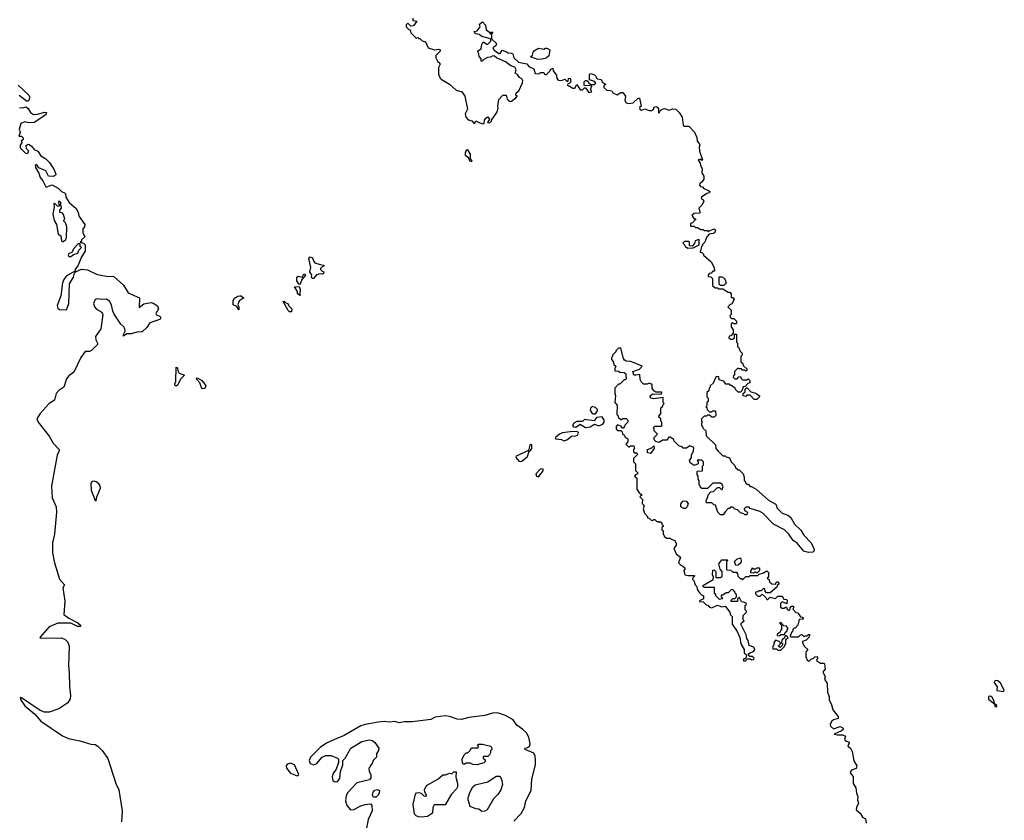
# Model space of a CAD drawing. Extents: x 2219101 to 2444320, y 201258 to 358766.
# Tile 44 of 256: x 2268368 to 2277340, y 248549 to 255841. Entities that reach past the tile are written whole.
import ezdxf

# ---------------------------------------------------------------- set-up
doc = ezdxf.new("R2010")
doc.units = 0

msp = doc.modelspace()

# ---------------------------------------------------------------- linework, layer by layer
at = {"layer": '0CON10XD'}
for points in [[(2271950, 255855), (2271950, 255835), (2271987, 255827), (2271955, 255784), (2271932, 255782), (2271905, 255810), (2271890, 255795), (2271890, 255775), (2271912.5, 255752.5), (2271925, 255750), (2271931.7, 255721.7), (2271981.7, 255671.7), (2271995, 255680), (2272005, 255670), (2272015, 255670), (2272035, 255650), (2272065, 255640), (2272090, 255585), (2272148.3, 255568.3), (2272185, 255572.5), (2272198, 255568), (2272200, 255555), (2272160, 255515), (2272158.8, 255495), (2272173.9, 255463.9), (2272195.9, 255445.9), (2272200, 255435), (2272183.8, 255405), (2272185.5, 255345.5), (2272200, 255310), (2272208.8, 255298.8), (2272285, 255253.8), (2272345, 255200.8), (2272397.5, 255185), (2272424.1, 255144.1), (2272447.5, 255025), (2272427.5, 254985), (2272434.5, 254954.5), (2272455, 254929.2), (2272489.3, 254919.3), (2272505, 254897.5), (2272515, 254900), (2272525, 254920), (2272561.2, 254901.2)], [(2272561.2, 254901.2), (2272587, 254893), (2272600, 254895), (2272604.4, 254925), (2272614.4, 254945), (2272635, 254956.2), (2272647.5, 254935), (2272630, 254905), (2272645, 254902.5), (2272666.4, 254913.6), (2272667.5, 254925), (2272716.2, 254995), (2272726.7, 255035), (2272723.8, 255055), (2272732.5, 255115), (2272770, 255155), (2272800, 255155), (2272808.8, 255118.8), (2272837, 255097), (2272850.7, 255099.3), (2272889.3, 255130.7), (2272900, 255145), (2272890, 255155), (2272892.5, 255175), (2272917, 255193), (2272948.8, 255265), (2272951.4, 255285), (2272942.2, 255302.2), (2272921.2, 255315), (2272905, 255343.3), (2272883.3, 255355), (2272890.8, 255385), (2272879.5, 255409.5), (2272842.3, 255422.3), (2272795, 255458.8), (2272711.2, 255495), (2272695, 255510), (2272678.3, 255511.7), (2272659.3, 255500.7), (2272632, 255498), (2272588.3, 255471.7), (2272585, 255463.3), (2272573.8, 255463.8), (2272573.3, 255485), (2272553.8, 255505), (2272551.7, 255531.7), (2272540, 255555), (2272572.5, 255575), (2272577.5, 255615), (2272591.7, 255638.3), (2272625, 255617.5), (2272635, 255617.5), (2272662.5, 255645), (2272662.5, 255655), (2272657.5, 255667.5), (2272578.3, 255688.3), (2272555, 255707.5), (2272525, 255712.5), (2272515, 255720), (2272510, 255735), (2272535, 255740), (2272562.5, 255775), (2272558.3, 255801.7), (2272585, 255822.5), (2272611.7, 255791.7), (2272619.3, 255749.3), (2272648.3, 255728.3), (2272651.7, 255711.7), (2272658.3, 255711.7), (2272661.7, 255728.3), (2272678.3, 255728.3), (2272668.3, 255711.7), (2272668.3, 255668.3), (2272712.5, 255625), (2272706.4, 255603.6), (2272680, 255585), (2272690, 255565), (2272735, 255533.3), (2272746.2, 255533.8), (2272765, 255562.5), (2272805, 255550), (2272818.3, 255538.3), (2272845, 255537.5), (2272860, 255530), (2272870, 255495), (2272914.2, 255454.2), (2272988.8, 255438.8), (2273007.5, 255415), (2273053, 255393), (2273065, 255350), (2273091.7, 255348.3), (2273105, 255350), (2273115, 255360), (2273145, 255360), (2273150, 255345), (2273165, 255340), (2273198.3, 255371.7), (2273203.3, 255386.7), (2273225, 255400), (2273230, 255375), (2273260, 255335), (2273262.5, 255305), (2273275, 255290), (2273305, 255287.5), (2273335, 255300), (2273355, 255280), (2273365, 255280), (2273370, 255305), (2273385, 255310), (2273390, 255275), (2273375, 255260), (2273361.7, 255258.3), (2273360, 255245), (2273365, 255240), (2273375, 255240), (2273408.3, 255218.3), (2273425, 255217.5), (2273445, 255250), (2273475, 255203.3), (2273495, 255202.5), (2273515, 255220), (2273525, 255220), (2273555, 255177.5), (2273580, 255185), (2273570, 255205), (2273580, 255235), (2273555, 255242.5), (2273515, 255240), (2273510, 255245), (2273510, 255275), (2273523, 255287), (2273537, 255287), (2273547.5, 255277.5), (2273550, 255265), (2273575, 255250), (2273605, 255250), (2273618.3, 255261.7), (2273607, 255277), (2273560, 255295), (2273560, 255345), (2273575, 255350), (2273605, 255340), (2273618.3, 255328.3), (2273620, 255315), (2273631.7, 255301.7), (2273665, 255297.5), (2273680, 255270), (2273710, 255255), (2273691.7, 255238.3), (2273690, 255225), (2273719.3, 255199.3), (2273745, 255196.2), (2273762.5, 255192.5), (2273773.9, 255173.9), (2273813.6, 255156.4), (2273845, 255177.5), (2273865, 255177.5), (2273887.5, 255145), (2273882.5, 255105), (2273894.1, 255084.1), (2273915, 255076.7), (2273957.5, 255085), (2274005, 255127.5), (2274017, 255127), (2274030, 255055), (2274017.5, 255045), (2274016.7, 255035), (2274020, 255025), (2274035, 255016.7), (2274065, 255030), (2274105, 255013.3), (2274125, 255013.3), (2274143.3, 255025), (2274150, 255045), (2274165, 255050), (2274176, 255046), (2274188.3, 255028.3), (2274190, 254995), (2274195, 254990), (2274201.7, 255008.3), (2274217, 255023), (2274245, 255033.3), (2274285, 255017.5), (2274315, 255028.8), (2274347, 255027), (2274376.4, 254996.4), (2274403.6, 254953.6), (2274415, 254880), (2274425, 254870), (2274465, 254870), (2274517, 254817), (2274537, 254767), (2274540, 254735), (2274560, 254715), (2274566.4, 254696.4), (2274560, 254685), (2274562.5, 254645), (2274590, 254565), (2274585, 254560), (2274575, 254570), (2274550, 254565), (2274570, 254535), (2274573, 254513), (2274587, 254487), (2274582.5, 254445), (2274602.5, 254415), (2274601.7, 254388.3), (2274590, 254375), (2274590, 254365), (2274565, 254350), (2274562.5, 254335), (2274571.7, 254321.7), (2274588.3, 254318.3), (2274603, 254303), (2274645, 254286.2), (2274657.5, 254275), (2274653.3, 254265), (2274630.3, 254259.7), (2274580, 254225), (2274576.2, 254215), (2274598.8, 254198.8), (2274602.5, 254185), (2274585, 254152.5), (2274557.5, 254125), (2274570, 254085), (2274565, 254080), (2274515, 254077.5), (2274491.7, 254058.3), (2274511.7, 254031.7), (2274528.3, 254028.3), (2274521.7, 254018.3), (2274498.3, 253991.7), (2274480, 253985), (2274481.7, 253961.7), (2274515, 253960), (2274525, 253950), (2274545, 253950), (2274575, 253930), (2274595, 253930), (2274605, 253920), (2274635, 253920), (2274645, 253910), (2274651.7, 253918.3), (2274695, 253937.5), (2274707.5, 253925), (2274699.3, 253900.7), (2274687, 253893), (2274651.7, 253888.3), (2274630, 253865), (2274610, 253815), (2274590, 253795), (2274590, 253785), (2274580, 253775), (2274570, 253725), (2274585, 253720), (2274600, 253705), (2274600, 253695), (2274667.5, 253635), (2274697.5, 253585), (2274698.3, 253551.7), (2274685, 253550), (2274668.3, 253531.7), (2274651.7, 253528.3), (2274640, 253515), (2274641.7, 253501.7), (2274665, 253500), (2274680, 253485), (2274681.7, 253421.7), (2274705, 253400), (2274725, 253400), (2274735, 253390), (2274775, 253390), (2274825, 253360), (2274838.3, 253358.3), (2274850, 253345), (2274851.7, 253311.7), (2274865, 253310), (2274877, 253297), (2274858.3, 253251.7), (2274841.7, 253248.3), (2274820, 253225), (2274850, 253195), (2274850, 253155), (2274840, 253145), (2274841.7, 253131.7), (2274855, 253120), (2274875, 253120), (2274900, 253095), (2274900, 253075), (2274895, 253070), (2274875, 253070), (2274865, 253080), (2274850, 253075), (2274850, 253045), (2274870, 253015), (2274870, 252985), (2274848.3, 252961.7), (2274831.7, 252958.3), (2274830, 252945), (2274845, 252930), (2274865, 252930), (2274880, 252945), (2274881.7, 252978.3), (2274898.3, 252978.3), (2274900, 252905), (2274910, 252895), (2274910, 252865), (2274918.3, 252858.3), (2274931.7, 252821.7), (2274950, 252805), (2274950, 252785), (2274940, 252775), (2274940, 252725), (2274958.3, 252708.3), (2274961.7, 252691.7), (2275000, 252655), (2274985, 252640), (2274975, 252650), (2274955, 252650), (2274945, 252660), (2274925, 252660), (2274911.7, 252668.3), (2274881.7, 252638.3), (2274880, 252605), (2274871.7, 252598.3), (2274870, 252585), (2274885, 252570), (2274905, 252570), (2274921.7, 252588.3), (2274935, 252590), (2274941.7, 252571.7), (2274955, 252560), (2274995, 252560), (2275005, 252570), (2275020, 252555), (2275020, 252535), (2275001.7, 252528.3), (2274978.3, 252501.7), (2274961.7, 252498.3), (2274948.3, 252461.7), (2274935, 252450), (2274915, 252450), (2274891.7, 252471.7), (2274888.3, 252488.3), (2274875, 252490), (2274855, 252510), (2274845, 252510), (2274835, 252520), (2274801.7, 252521.7), (2274785, 252550), (2274741.7, 252561.7), (2274738.3, 252588.3), (2274715, 252590), (2274688.3, 252531.7), (2274660, 252505), (2274660, 252495), (2274650, 252485), (2274648.3, 252461.7), (2274630, 252445), (2274630, 252405), (2274640, 252395), (2274640, 252365), (2274630, 252355), (2274630, 252325), (2274620, 252315), (2274628.3, 252308.3), (2274631.7, 252291.7), (2274655, 252270), (2274675, 252270), (2274685, 252280), (2274708.3, 252278.3), (2274710, 252235), (2274695, 252220), (2274675, 252220), (2274655, 252240), (2274635, 252240), (2274625, 252230), (2274605, 252230), (2274580, 252205), (2274580, 252185), (2274590, 252175), (2274580, 252165), (2274580, 252145), (2274588.3, 252138.3), (2274591.7, 252121.7), (2274620, 252095), (2274621.7, 252051.7), (2274708.3, 251968.3), (2274710, 251935), (2274731.7, 251911.7), (2274775, 251870), (2274795, 251870), (2274805, 251860), (2274835, 251850), (2274850, 251815), (2274885, 251780), (2274891.7, 251761.7), (2274915, 251740), (2274925, 251740), (2274960, 251705), (2274970, 251675), (2274970, 251645), (2274978.3, 251638.3), (2274981.7, 251621.7), (2274995, 251610), (2275005, 251610), (2275025, 251590), (2275035, 251590), (2275080, 251565), (2275190, 251465), (2275253, 251433), (2275261.7, 251421.7), (2275267.5, 251395), (2275315, 251347.5), (2275367, 251327), (2275395, 251307.5), (2275427.5, 251245), (2275485, 251192.5), (2275513.3, 251145), (2275580, 251075), (2275603.3, 251025), (2275606.4, 251003.6), (2275595, 250990), (2275557, 250987), (2275511.7, 251001.7), (2275453, 251073), (2275415, 251097.5), (2275376.4, 251156.4), (2275336.1, 251196.1), (2275237, 251247), (2275140, 251345), (2275111.7, 251361.7), (2275025, 251390), (2275015, 251400)], [(2273088.3, 255478.3), (2273021.7, 255501.7), (2273040.7, 255519.3), (2273050, 255555), (2273095, 255581.2), (2273145, 255572.5), (2273158.3, 255581.7), (2273171.7, 255581.7), (2273198.3, 255568.3), (2273188.3, 255511.7), (2273165, 255490), (2273125, 255482.5), (2273088.3, 255478.3)], [(2268355, 255244), (2268452.5, 255155), (2268458.3, 255138.3), (2268455, 255110), (2268441.7, 255098.3), (2268428.3, 255098.3), (2268361.7, 255151.7)], [(2268365, 255041.9), (2268395, 255040), (2268427, 255047), (2268445, 255032.5), (2268465.7, 254995), (2268495, 254979.1), (2268528.7, 254981.3), (2268595, 255000), (2268612.5, 254995), (2268605, 254974.2), (2268500, 254905), (2268452.2, 254902.2), (2268415, 254910.8), (2268377.5, 254895), (2268362.5, 254845), (2268371.2, 254815), (2268360, 254780), (2268385, 254781.2), (2268398.8, 254765), (2268398.8, 254751.2), (2268380, 254735), (2268390, 254725), (2268373, 254697), (2268372.5, 254675), (2268420, 254625), (2268437, 254623), (2268447.5, 254635), (2268447, 254647), (2268430, 254665), (2268427.5, 254695), (2268443.6, 254706.4), (2268455, 254703.3), (2268475, 254690), (2268498.8, 254658.8), (2268533.3, 254645), (2268561.7, 254601.7), (2268605, 254573.8), (2268639.7, 254539.7), (2268682.5, 254475), (2268696.2, 254435), (2268693.3, 254425), (2268676.1, 254413.9), (2268630, 254415), (2268605.9, 254465.9), (2268543.3, 254493.3), (2268525, 254520), (2268515, 254520), (2268510, 254515), (2268512.5, 254495), (2268543.3, 254443.3), (2268554, 254405), (2268580, 254375), (2268605, 254320), (2268615, 254317.5), (2268665, 254337.5), (2268717.9, 254307.9), (2268747.5, 254275), (2268776.7, 254265), (2268783.8, 254255), (2268788, 254225), (2268817.5, 254175), (2268881.7, 254121.7), (2268898.8, 254095), (2268909.3, 254049.3), (2268962.5, 253975), (2268957.5, 253955), (2268942.5, 253935), (2268943.6, 253903.6), (2268960, 253865), (2268930, 253835), (2268930, 253825), (2268920, 253815), (2268950, 253805), (2268965, 253790), (2268965, 253732.5), (2268930, 253680), (2268901.2, 253605), (2268873.8, 253565), (2268870, 253550), (2268791.2, 253505), (2268770, 253475), (2268757.5, 253445), (2268742, 253325), (2268708.1, 253238.1), (2268716.4, 253215), (2268732, 253202), (2268795, 253197.5), (2268815.6, 253255), (2268822.2, 253435), (2268856.7, 253495), (2268867.5, 253532.5), (2268882.5, 253547.5), (2268931.8, 253568.2), (2268985, 253563.2), (2269075, 253520.8), (2269176.3, 253503.7), (2269215, 253505.8), (2269229.2, 253499.2), (2269314.1, 253424.1), (2269355, 253353.3), (2269459.3, 253309.3), (2269455, 253220), (2269497.5, 253252.5), (2269565, 253264.1), (2269585, 253260.3), (2269623.2, 253235), (2269632.2, 253207.8), (2269608, 253165), (2269615, 253152), (2269647.7, 253137.7), (2269652.5, 253125), (2269646.4, 253113.6), (2269627, 253103), (2269555, 253080), (2269525, 253037.3), (2269485, 252999.1), (2269434.1, 252995.9), (2269385, 252980), (2269345, 252980.8), (2269315, 252960), (2269313.3, 252975), (2269328, 253005), (2269325.7, 253025.7), (2269315.8, 253045), (2269288.9, 253068.9), (2269228.9, 253158.9), (2269216.3, 253186.3), (2269205.4, 253245), (2269185, 253276.5), (2269155, 253295.9), (2269115, 253292.3), (2269075, 253297.5), (2269055, 253292.5), (2269041.1, 253255), (2269049.2, 253225), (2269068.8, 253205), (2269116.4, 253176.4), (2269124.3, 253155), (2269107.1, 253025), (2269060, 252955), (2269062, 252925), (2269077.5, 252895), (2269078.1, 252881.9), (2269023, 252827), (2269005, 252820.5), (2268965, 252820), (2268924, 252765), (2268860.4, 252629.6), (2268815, 252596.9), (2268795, 252570.8), (2268768.8, 252495), (2268725, 252464.4), (2268700.4, 252435), (2268685.7, 252374.3), (2268635, 252346.4), (2268555, 252255.4), (2268525.4, 252205), (2268534.7, 252174.7), (2268635, 252047.1), (2268674.2, 251984.2), (2268728.1, 251925), (2268728.9, 251915), (2268708.9, 251875), (2268656.5, 251595), (2268664.4, 251485), (2268699.4, 251405), (2268704.5, 251354.5), (2268683.6, 251155), (2268667.1, 251075), (2268665.7, 250985), (2268685.6, 250895), (2268730.8, 250745), (2268775.3, 250695), (2268760.7, 250665), (2268780, 250545), (2268771.2, 250425), (2268815, 250390), (2268896.8, 250346.8), (2268922.5, 250325), (2268922.5, 250315), (2268895, 250314.4), (2268833.2, 250343.2), (2268714.6, 250345.4), (2268635, 250312.5), (2268550, 250215), (2268558.3, 250208.3), (2268745, 250210.8), (2268780, 250200), (2268805, 250170.9), (2268817.5, 250135), (2268812.5, 249955), (2268818.9, 249891.1), (2268820.8, 249775), (2268831, 249685), (2268827.7, 249655), (2268805, 249618.9), (2268724.6, 249565), (2268635.9, 249534.1), (2268593.2, 249533.2), (2268555, 249548.6), (2268385, 249665.6), (2268372.7, 249667.3), (2268375, 249650), (2268415, 249591.5), (2268505.2, 249515.2), (2268560.7, 249450.7), (2268759.1, 249319.1), (2268814, 249294), (2268915, 249272.5), (2269015, 249242.2), (2269055, 249240.8), (2269079.5, 249225), (2269119.1, 249185), (2269170.9, 249110.9), (2269244.7, 248885), (2269272.7, 248825), (2269301.9, 248635), (2269294.6, 248535.4)], [(2272485, 254550), (2272490, 254555), (2272476.7, 254575), (2272475, 254617.5), (2272455, 254650), (2272445, 254656.2), (2272436.4, 254653.6), (2272425.8, 254625), (2272428.3, 254608.3), (2272456.4, 254586.4), (2272465, 254560), (2272485, 254550)], [(2268755, 253820), (2268765, 253822.5), (2268785, 253836.7), (2268794, 253855), (2268796.4, 253953.6), (2268785, 253990), (2268770, 254005), (2268770, 254015), (2268780, 254025), (2268767, 254067), (2268758.3, 254078.3), (2268732.5, 254085), (2268732.5, 254105), (2268750, 254125), (2268750, 254135), (2268740, 254155), (2268745, 254170), (2268735, 254186.7), (2268725, 254187.5), (2268717.5, 254175), (2268730, 254155), (2268727, 254143), (2268713, 254143), (2268685, 254170), (2268680, 254165), (2268682.5, 254135), (2268671.2, 254071.2), (2268682.7, 254012.7), (2268703.3, 253975), (2268718.3, 253888.3), (2268741.7, 253871.7), (2268747.5, 253827.5), (2268755, 253820)], [(2274455, 253760), (2274505, 253762.5), (2274558.3, 253791.7), (2274560, 253835), (2274555, 253840), (2274521.7, 253828.3), (2274518.3, 253801.7), (2274495, 253780), (2274471.7, 253781.7), (2274470, 253815), (2274465, 253820), (2274425, 253820), (2274410, 253805), (2274428.3, 253788.3), (2274431.7, 253771.7), (2274445, 253770), (2274455, 253760)], [(2268835, 253683.3), (2268857.5, 253702.5), (2268896.7, 253715), (2268907.5, 253742.5), (2268930, 253765), (2268920, 253775), (2268918.3, 253798.3), (2268901.7, 253798.3), (2268857.5, 253755), (2268846.7, 253723.3), (2268812.5, 253707.5), (2268809.2, 253695), (2268814.4, 253684.4), (2268835, 253683.3)], [(2271045, 253483.8), (2271032.5, 253485), (2271027.5, 253495), (2271030, 253515), (2271012.5, 253545), (2271020, 253585), (2271003.8, 253666.2), (2271015, 253680), (2271035, 253672.5), (2271043.8, 253643.8), (2271057.3, 253627.3), (2271105, 253610), (2271140, 253605), (2271140, 253595), (2271125, 253590), (2271110, 253575), (2271110, 253565), (2271125, 253550), (2271140, 253545), (2271135, 253530), (2271125, 253522.5), (2271105, 253527.5), (2271073.9, 253516.1), (2271045, 253483.8)], [(2270915, 253430), (2270893.9, 253463.9), (2270892.5, 253495), (2270905, 253506.7), (2270942.5, 253497.5), (2270955, 253520), (2270967, 253527), (2270972.5, 253515), (2270940, 253475), (2270925, 253432.5), (2270915, 253430)], [(2274785, 253420), (2274755, 253420), (2274741.7, 253431.7), (2274741.7, 253498.3), (2274765, 253500), (2274786.7, 253486.7), (2274800, 253465), (2274800, 253455), (2274810, 253445), (2274785, 253420)], [(2270925, 253330), (2270900, 253345), (2270900, 253365), (2270871.7, 253408.3), (2270915, 253410), (2270922.5, 253385), (2270920, 253345), (2270925, 253330)], [(2270365, 253200), (2270345, 253230), (2270313, 253243), (2270312.5, 253285), (2270323.9, 253306.1), (2270355, 253323.8), (2270375, 253327.5), (2270386.7, 253325), (2270410, 253305), (2270375, 253287.5), (2270363.3, 253275), (2270356.7, 253245), (2270366.2, 253225), (2270365, 253200)], [(2270845, 253180), (2270825, 253180), (2270813.9, 253193.9), (2270770, 253275), (2270777, 253277), (2270791.7, 253261.7), (2270810, 253255), (2270820, 253235), (2270848.3, 253208.3), (2270845, 253180)], [(2275015, 251400), (2274985, 251400), (2274970, 251385), (2274971.7, 251371.7), (2275000, 251355), (2274995, 251330), (2274975, 251330), (2274965, 251340), (2274935, 251350), (2274908.3, 251378.3), (2274883, 251383), (2274865, 251400), (2274845, 251400), (2274835, 251390), (2274825, 251390), (2274795, 251360), (2274778.3, 251331.7), (2274755, 251330), (2274730, 251355), (2274708.3, 251418.3), (2274693, 251423), (2274675, 251440), (2274625, 251440), (2274623.6, 251466.4), (2274637, 251493), (2274640, 251515), (2274665, 251540), (2274690, 251545), (2274725, 251580), (2274745, 251580), (2274761.7, 251561.7), (2274768.3, 251561.7), (2274777.5, 251585), (2274768.3, 251608.3), (2274755, 251620), (2274685, 251620), (2274635, 251570), (2274585, 251570), (2274571.7, 251581.7), (2274570, 251595), (2274560, 251605), (2274560, 251645), (2274550, 251655), (2274550, 251685), (2274540, 251695), (2274540, 251725), (2274545, 251730), (2274588.3, 251731.7), (2274590, 251775), (2274600, 251785), (2274600, 251815), (2274585, 251830), (2274540, 251830), (2274550, 251815), (2274550, 251795), (2274515, 251780), (2274477.5, 251805), (2274472.5, 251825), (2274490, 251855), (2274490, 251875), (2274507, 251913), (2274510, 251945), (2274475, 251960), (2274445, 251940), (2274415, 251940), (2274405, 251950), (2274375, 251960), (2274331.7, 252001.7), (2274328.3, 252018.3), (2274295, 252040), (2274281.7, 252038.3), (2274265, 252010), (2274225, 252010), (2274195, 251990), (2274165, 252000), (2274150, 252015), (2274150, 252035), (2274180, 252065), (2274150, 252095), (2274150, 252115), (2274140, 252125), (2274155, 252140), (2274215, 252140), (2274220, 252145), (2274220, 252175), (2274210, 252185), (2274210, 252205), (2274190, 252225), (2274210, 252255), (2274210, 252305), (2274228.3, 252321.7), (2274230, 252335), (2274240, 252345), (2274230, 252355), (2274230, 252400), (2274145, 252386.7), (2274122.5, 252395), (2274113.3, 252405), (2274113.3, 252415), (2274135, 252432.5), (2274215, 252430), (2274220, 252445), (2274215, 252450), (2274165, 252450), (2274145, 252460), (2274130, 252485), (2274130, 252515), (2274120, 252525), (2274105, 252530), (2274085, 252522.5), (2274053, 252523), (2274035, 252540), (2274023, 252563), (2274018.3, 252608.3), (2273985, 252602.5), (2273963.3, 252603.3), (2273953.8, 252636.2), (2274015, 252657.5), (2274040, 252685), (2273967, 252717), (2273935, 252727.5), (2273895, 252731.2), (2273880, 252740), (2273870, 252755), (2273845, 252850), (2273825, 252850), (2273800, 252825), (2273800, 252815), (2273770, 252785), (2273770, 252775), (2273760, 252765), (2273760, 252745), (2273777, 252727), (2273781.7, 252701.7), (2273800, 252685), (2273790, 252665), (2273791.7, 252641.7), (2273825, 252640), (2273835, 252630), (2273877, 252627), (2273890, 252615), (2273890, 252585), (2273900, 252575), (2273885, 252560), (2273875, 252560), (2273835, 252520), (2273825, 252520), (2273790, 252485), (2273790, 252435), (2273797.5, 252415), (2273790, 252355), (2273811.7, 252331.7), (2273810, 252245), (2273818.3, 252238.3), (2273821.7, 252221.7), (2273845, 252200), (2273855, 252200), (2273865, 252210), (2273895, 252210), (2273910, 252195), (2273910, 252175), (2273881.7, 252148.3), (2273880, 252135), (2273868.3, 252121.7), (2273861.7, 252121.7), (2273848.3, 252138.3), (2273815, 252150), (2273803, 252137), (2273802.5, 252115), (2273815, 252100), (2273845, 252100), (2273858.3, 252088.3), (2273860, 252065), (2273878.3, 252058.3), (2273881.7, 252041.7), (2273910, 252025), (2273910, 251995), (2273890, 251975), (2273915, 251950), (2273925, 251950), (2273935, 251960), (2273965, 251960), (2273970, 251935), (2273960, 251925), (2273960, 251905), (2273975, 251890), (2273985, 251900), (2274000, 251885), (2273960, 251845), (2273960, 251815), (2273980, 251795), (2273980, 251735), (2274000, 251715), (2273998.3, 251701.7), (2273981.7, 251698.3), (2273970, 251685), (2273990, 251665), (2273990, 251565), (2274011.7, 251531.7), (2274040, 251515), (2274020, 251495), (2274041.7, 251471.7), (2274040, 251435), (2274057, 251417), (2274050, 251385), (2274060, 251345), (2274090, 251315), (2274090, 251305), (2274105, 251300), (2274121.7, 251281.7), (2274135, 251280), (2274145, 251290), (2274155, 251290), (2274175, 251270), (2274185, 251270), (2274195, 251260), (2274205, 251270), (2274218.3, 251258.3), (2274220, 251245), (2274230, 251235), (2274230, 251225), (2274220, 251215), (2274220, 251195), (2274230, 251185), (2274230, 251155), (2274238.3, 251148.3), (2274240, 251135), (2274265, 251120), (2274295, 251120), (2274305, 251110), (2274338.3, 251098.3), (2274340, 251085), (2274350, 251075), (2274350, 251055), (2274330, 251025), (2274350, 250975), (2274390, 250945), (2274370, 250895), (2274391.7, 250871.7), (2274408.3, 250868.3), (2274428.3, 250848.3), (2274430, 250835), (2274420, 250825), (2274430, 250785), (2274455, 250777.5), (2274515, 250780), (2274520, 250775), (2274501.7, 250758.3), (2274500, 250745), (2274511.7, 250731.7), (2274523, 250693), (2274538.3, 250678.3), (2274540, 250655), (2274555, 250630), (2274581.7, 250601.7), (2274600, 250595), (2274600, 250565), (2274561.7, 250548.3), (2274561.7, 250541.7), (2274595, 250540), (2274621.7, 250511.7), (2274638.3, 250508.3), (2274655, 250490), (2274673.9, 250483.9), (2274725, 250510), (2274765, 250492.5), (2274795, 250500), (2274840, 250445), (2274843, 250423), (2274860, 250405), (2274860, 250335), (2274905, 250270), (2274930, 250215), (2274940, 250155), (2274970, 250105), (2274970, 250075), (2274990, 250055), (2274988.3, 250031.7), (2274975, 250020), (2274965, 250020), (2274960, 250005), (2274965, 250000), (2274985, 250002.5), (2274995, 250020), (2275025, 250020), (2275035, 250010), (2275056.4, 250013.6), (2275060, 250025), (2275045, 250040), (2275021.7, 250041.7), (2275011.7, 250051.7), (2275010, 250065), (2275020, 250075), (2275055, 250087.5), (2275067.5, 250105), (2275057, 250127), (2275015, 250140), (2275006.4, 250186.4), (2274993.6, 250203.6), (2274987.7, 250237.7), (2274940, 250335), (2274945, 250347.5), (2274970, 250365), (2274960, 250375), (2274960, 250415), (2274990, 250445), (2274990, 250455), (2274980, 250465), (2274980, 250505), (2274988.3, 250511.7), (2274990, 250525), (2274967, 250537), (2274945, 250540), (2274925, 250580), (2274910, 250565), (2274908.3, 250541.7), (2274851.7, 250541.7), (2274850, 250555), (2274865, 250570), (2274885, 250570), (2274900, 250585), (2274900, 250605), (2274891.7, 250611.7), (2274888.3, 250628.3), (2274865, 250650), (2274851.7, 250648.3), (2274825, 250620), (2274805, 250620), (2274775, 250600), (2274760, 250600), (2274760, 250585), (2274768.3, 250578.3), (2274770, 250565), (2274745, 250560), (2274710, 250595), (2274710, 250605), (2274700, 250615), (2274698.3, 250668.3), (2274605, 250670), (2274590, 250685), (2274688.3, 250741.7), (2274690, 250765), (2274680, 250785), (2274683, 250827), (2274695, 250830), (2274710, 250815), (2274711.7, 250761.7), (2274755, 250760), (2274768.3, 250771.7), (2274770, 250815), (2274750, 250835), (2274740, 250885), (2274765, 250920), (2274815, 250920), (2274820, 250915), (2274810, 250905), (2274807.5, 250885), (2274810, 250830), (2274847, 250827), (2274865, 250810), (2274898.3, 250808.3), (2274910, 250795), (2274911.7, 250771.7), (2274931.7, 250751.7), (2274945, 250750), (2274955, 250740), (2274985, 250770), (2275015, 250770), (2275025, 250780), (2275095, 250780), (2275105, 250790), (2275147, 250803), (2275175, 250820), (2275190, 250805), (2275190, 250765), (2275180, 250755), (2275198.3, 250738.3), (2275201.7, 250721.7), (2275222.5, 250702.5), (2275255, 250700), (2275265, 250720), (2275275, 250720), (2275287, 250703), (2275271.7, 250688.3), (2275268.3, 250671.7), (2275205, 250620), (2275171.7, 250621.7), (2275160, 250635), (2275158.3, 250658.3), (2275145, 250660), (2275125, 250640), (2275105, 250640), (2275095, 250630), (2275071.7, 250628.3), (2275071.7, 250611.7), (2275095, 250590), (2275115, 250590), (2275135, 250610), (2275168.3, 250578.3), (2275175, 250560), (2275185, 250560), (2275205, 250580), (2275255, 250570), (2275275, 250590), (2275315, 250590), (2275331.7, 250561.7), (2275355, 250560), (2275360, 250555), (2275358.3, 250521.7), (2275315, 250540), (2275300, 250525), (2275301.7, 250491.7), (2275315, 250480), (2275335, 250480), (2275345, 250490), (2275355, 250490), (2275361.7, 250471.7), (2275375, 250460), (2275388.3, 250471.7), (2275390, 250485), (2275401.7, 250498.3), (2275418.3, 250498.3), (2275420, 250485), (2275411.7, 250471.7), (2275441.7, 250441.7), (2275458.3, 250438.3), (2275481.7, 250401.7), (2275498.3, 250398.3), (2275510, 250385), (2275505, 250380), (2275471.7, 250378.3), (2275460, 250325), (2275435, 250300), (2275425, 250300), (2275411.7, 250288.3), (2275410, 250265), (2275401.7, 250258.3), (2275390, 250225), (2275395, 250220), (2275465, 250220), (2275481.7, 250238.3), (2275495, 250240), (2275515, 250220), (2275525, 250230), (2275545, 250230), (2275555, 250240), (2275565, 250240), (2275570, 250235), (2275561.7, 250228.3), (2275560, 250215), (2275535, 250190)], [(2269795, 252502.5), (2269785, 252510), (2269780, 252525), (2269790, 252545), (2269795, 252677.5), (2269805, 252670), (2269807.5, 252645), (2269820.7, 252620.7), (2269870, 252605), (2269831.7, 252568.3), (2269810, 252515), (2269795, 252502.5)], [(2270035, 252480), (2270025, 252490), (2270010, 252535), (2269982.5, 252565), (2269980, 252575), (2269985, 252580), (2270027.5, 252555), (2270055, 252520), (2270062.5, 252505), (2270055, 252482.5), (2270035, 252480)], [(2275061.7, 252381.7), (2275025, 252420), (2274995, 252420), (2274985, 252410), (2274960, 252415), (2274960, 252435), (2274978.3, 252451.7), (2274980, 252475), (2274991.7, 252488.3), (2274998.3, 252488.3), (2275031.7, 252451.7), (2275075, 252440), (2275110, 252415), (2275110, 252405), (2275085, 252382.5), (2275061.7, 252381.7)], [(2273615, 252250), (2273631.7, 252278.3), (2273631.7, 252291.7), (2273615, 252310), (2273583, 252317), (2273568.3, 252301.7), (2273567.5, 252285), (2273580.7, 252260.7), (2273595, 252250), (2273615, 252250)], [(2273525, 252127.5), (2273565, 252134.2), (2273605, 252157.5), (2273645, 252142), (2273681.7, 252158.3), (2273693.3, 252175), (2273693, 252193), (2273675, 252222.5), (2273623, 252217), (2273601.7, 252188.3), (2273515, 252198.8), (2273495, 252182.5), (2273445, 252180), (2273417.5, 252165), (2273406.7, 252145), (2273413, 252133), (2273435, 252129.2), (2273475, 252157.5), (2273525, 252127.5)], [(2273326.4, 252006.4), (2273355, 252013.3), (2273395, 252048.6), (2273435, 252051.2), (2273451.7, 252058.3), (2273460, 252075), (2273455.8, 252085), (2273445, 252090), (2273385, 252088.5), (2273313.1, 252076.9), (2273286.2, 252065), (2273250, 252035), (2273250, 252025), (2273305, 252016.7), (2273326.4, 252006.4)], [(2272933.6, 251816.4), (2272945, 251821.2), (2272996.1, 251863.9), (2273010, 251910), (2273023, 251917), (2273033.3, 251935), (2273035, 251970), (2273025, 251972.5), (2273015, 251966.7), (2273003.6, 251916.4), (2272892, 251865), (2272890, 251855), (2272915, 251820), (2272933.6, 251816.4)], [(2274115, 251890), (2274090, 251895), (2274090, 251925), (2274128.3, 251941.7), (2274145, 251960), (2274150, 251935), (2274115, 251890)], [(2273095, 251677.5), (2273138.3, 251731.7), (2273138.3, 251748.3), (2273115, 251750), (2273070, 251705), (2273077.5, 251685), (2273095, 251677.5)], [(2269065, 251460), (2269071.2, 251495), (2269105.5, 251574.5), (2269102.5, 251595), (2269090, 251615), (2269065, 251632.5), (2269045, 251638.1), (2269025, 251635.7), (2269014.6, 251615), (2269018.6, 251555), (2269055, 251462.5), (2269065, 251460)], [(2274418.3, 251388.3), (2274393, 251403), (2274393, 251427), (2274400, 251445), (2274415, 251460), (2274440, 251455), (2274460, 251435), (2274450, 251405), (2274435, 251390), (2274418.3, 251388.3)], [(2274895, 250870), (2274880, 250905), (2274901.7, 250928.3), (2274935, 250940), (2274942.5, 250915), (2274940, 250895), (2274915, 250872.5), (2274895, 250870)], [(2275085, 250800), (2275075, 250810), (2275065, 250810), (2275055, 250800), (2275031.7, 250801.7), (2275030, 250825), (2275038.3, 250831.7), (2275041.7, 250848.3), (2275055, 250840), (2275075, 250840), (2275085, 250850), (2275108.3, 250848.3), (2275110, 250825), (2275085, 250800)], [(2275295, 250230), (2275305, 250240), (2275338.3, 250241.7), (2275341.7, 250258.3), (2275360, 250275), (2275360, 250285), (2275370, 250295), (2275361.7, 250301.7), (2275358.3, 250318.3), (2275331.7, 250321.7), (2275305, 250350), (2275290, 250345), (2275310, 250325), (2275310, 250285), (2275301.7, 250278.3), (2275298.3, 250261.7), (2275270, 250245), (2275271.7, 250231.7), (2275295, 250230)], [(2275305, 250100), (2275338.3, 250131.7), (2275340, 250145), (2275350, 250155), (2275350, 250195), (2275370, 250215), (2275355, 250230), (2275341.7, 250228.3), (2275338.3, 250211.7), (2275311.7, 250188.3), (2275310, 250165), (2275318.3, 250158.3), (2275320, 250145), (2275298.3, 250121.7), (2275280, 250135), (2275300, 250155), (2275300, 250165), (2275288.3, 250178.3), (2275255, 250190), (2275240, 250165), (2275240, 250145), (2275230, 250135), (2275231.7, 250111.7), (2275265, 250110), (2275275, 250100), (2275305, 250100)], [(2275535, 250190), (2275501.7, 250178.3), (2275500, 250165), (2275520.7, 250130.7), (2275550, 250105), (2275533, 250087), (2275530, 250075), (2275530, 250035), (2275538.3, 250028.3), (2275541.7, 250011.7), (2275555, 250000), (2275565, 250000), (2275581.7, 250018.3), (2275598.3, 250021.7), (2275613, 250037), (2275635, 250040), (2275637.5, 250025), (2275630, 250005), (2275665, 249980), (2275695, 249980), (2275700, 249975), (2275707.5, 249925), (2275690, 249905), (2275690, 249895), (2275707.5, 249855), (2275702.5, 249835), (2275726.4, 249796.4), (2275727.5, 249715), (2275743, 249673), (2275743.3, 249645), (2275765, 249600), (2275777.5, 249555), (2275827, 249493), (2275827.5, 249475), (2275785, 249463.1), (2275768.9, 249451.1), (2275753.3, 249425), (2275757.5, 249405), (2275785, 249381.2), (2275845, 249402), (2275863.3, 249395), (2275871.2, 249385), (2275872, 249375), (2275857.6, 249362.4), (2275790, 249335), (2275816.4, 249326.4), (2275865, 249326), (2275892.5, 249315), (2275883.6, 249283.6), (2275893, 249273), (2275920, 249265), (2275927.5, 249255), (2275913.3, 249223.3), (2275937.5, 249205), (2275952.5, 249175), (2275970, 249090), (2275996.7, 249045), (2275989.3, 249020.7), (2275947.5, 249005), (2275937.5, 248995), (2275936.7, 248985), (2275962.5, 248945), (2275963.3, 248885), (2275988, 248845), (2275993.3, 248795), (2276006.2, 248765), (2276003.3, 248735), (2276011.2, 248705), (2275992.5, 248665), (2275991.2, 248645), (2276027.5, 248615), (2276046.7, 248576.7), (2276075, 248562.5), (2276082.3, 248522.3)], [(2277335, 249722.5), (2277340, 249735), (2277305, 249797.5), (2277279.5, 249819.5), (2277257.5, 249822.5), (2277247.5, 249805), (2277274, 249765), (2277272.5, 249732.5), (2277335, 249722.5)], [(2277265, 249581.2), (2277272.5, 249585), (2277272.5, 249595), (2277250, 249610), (2277246.2, 249635), (2277228.8, 249668.8), (2277215, 249680), (2277195, 249676.7), (2277195, 249653.8), (2277250, 249610), (2277254, 249585), (2277265, 249581.2)], [(2272870.3, 248539.7), (2272938.3, 248611.7), (2272967.5, 248665), (2272978.8, 248725), (2273030, 248820), (2273035.6, 248925), (2273066.7, 249055), (2273068.9, 249095), (2273063.6, 249133.6), (2273051.7, 249161.7), (2272972.5, 249195), (2272970, 249205), (2272995, 249212), (2273012.5, 249225), (2273018.1, 249245), (2273007.7, 249307.7), (2272984.6, 249344.6), (2272952.5, 249375), (2272897, 249417), (2272864.2, 249465), (2272795.8, 249505), (2272720.7, 249529.3), (2272675, 249524.4), (2272605, 249504.2), (2272460, 249485), (2272395, 249468), (2272355, 249470.8), (2272285, 249494.3), (2272245, 249500), (2272155, 249486.9), (2272114.3, 249465.7), (2271945, 249446.2), (2271875, 249446.2), (2271825, 249436.7), (2271785, 249448.8), (2271735, 249442.7), (2271688.3, 249448.3), (2271635, 249441.8), (2271515, 249421.4), (2271475, 249409.2), (2271325, 249322.5), (2271235, 249284.3), (2271165, 249252.5), (2271105, 249211.2), (2271016.7, 249125), (2271006.2, 249095), (2271015, 249067.5), (2271045, 249053.3), (2271075, 249066.7), (2271125, 249123.3), (2271155, 249138), (2271205, 249138.8), (2271262.5, 249115), (2271272.5, 249105), (2271272.5, 249075), (2271252.5, 249015), (2271223.3, 248975), (2271213.8, 248945), (2271221.7, 248911.7), (2271240.7, 248900.7), (2271265, 248902.5), (2271285, 248930), (2271292.5, 248995), (2271312.5, 249055), (2271312.5, 249095), (2271332.5, 249115), (2271385, 249206.2), (2271485, 249268), (2271555, 249282), (2271582.5, 249275), (2271605, 249258.8), (2271640, 249205), (2271637.5, 249185), (2271620, 249155), (2271620, 249125), (2271590, 249095), (2271580, 249065), (2271560, 249045), (2271560, 249035), (2271550, 249025), (2271552.5, 248995), (2271566.7, 248965), (2271566.2, 248935), (2271555, 248917.5), (2271439.3, 248890.7), (2271358.6, 248801.4), (2271342.5, 248775), (2271335.8, 248725), (2271349.2, 248685), (2271382.5, 248645), (2271412.3, 248647.7), (2271475, 248681.2), (2271515, 248693.3), (2271565, 248697.5), (2271577.5, 248685), (2271578.8, 248635), (2271542.7, 248557.3), (2271521.9, 248445)], [(2272535, 249053.3), (2272498.3, 249058.3), (2272475, 249070), (2272435, 249070), (2272425, 249060), (2272411.7, 249061.7), (2272403, 249073), (2272400, 249105), (2272417.5, 249145), (2272435, 249162.5), (2272450, 249165), (2272469.3, 249180.7), (2272485, 249210), (2272545, 249210), (2272550, 249225), (2272540, 249235), (2272548.3, 249241.7), (2272585, 249243.3), (2272657.5, 249225), (2272667.5, 249215), (2272670, 249195), (2272658.3, 249181.7), (2272657, 249163), (2272647.5, 249145), (2272635, 249130), (2272595, 249130), (2272590, 249125), (2272590, 249115), (2272608.3, 249098.3), (2272610, 249085), (2272597, 249073), (2272535, 249053.3)], [(2270895, 248952.5), (2270910, 248965), (2270873, 249053), (2270835, 249068.8), (2270805, 249060), (2270796.2, 249045), (2270800, 249025), (2270835, 248977.5), (2270895, 248952.5)], [(2272025, 248578), (2272001.7, 248581.7), (2271979.3, 248589.3), (2271966.7, 248605), (2271954.2, 248695), (2271975, 248787.5), (2271985, 248800), (2272005, 248803.3), (2272027, 248797), (2272055, 248770), (2272078.3, 248771.7), (2272060, 248805), (2272057.5, 248825), (2272075, 248866.7), (2272177.5, 248925), (2272225, 248962.5), (2272247, 248963), (2272285, 248977.5), (2272305, 248972.5), (2272325, 248990), (2272345, 248990), (2272342.5, 248942.5), (2272357.5, 248885), (2272356.4, 248853.6), (2272347.5, 248835), (2272303.9, 248786.1), (2272245, 248690), (2272145, 248690), (2272132.5, 248665), (2272130, 248615), (2272085, 248583.8), (2272025, 248578)], [(2272578.3, 248628.3), (2272551.7, 248651.7), (2272525, 248652.5), (2272473.6, 248673.6), (2272453.3, 248735), (2272453.3, 248755), (2272468.3, 248801.7), (2272497, 248853), (2272519.3, 248870.7), (2272635, 248900), (2272708.3, 248951.7), (2272741.7, 248951.7), (2272757.5, 248925), (2272766.2, 248875), (2272753.3, 248825), (2272725, 248783.3), (2272686.4, 248743.6), (2272627.5, 248645), (2272605, 248632.5), (2272578.3, 248628.3)], [(2271615, 248760), (2271595, 248760), (2271585, 248770), (2271583.3, 248785), (2271590, 248805), (2271605, 248822.5), (2271629.3, 248829.3), (2271645, 248820), (2271643, 248797), (2271632.5, 248775), (2271615, 248760)]]:
    msp.add_lwpolyline(points, dxfattribs=at)

doc.saveas('drawing.dxf')
